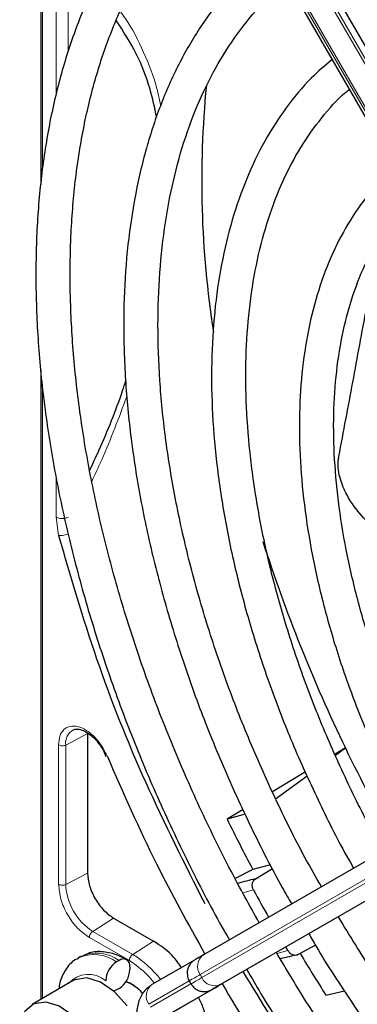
# Paper-space layout 'Blatt2' of a CAD drawing. Header units: millimetres. Extents: x 5 to 418, y 2 to 292.
# Tile 57 of 115: x 82 to 85, y 225 to 234. Entities that reach past the tile are written whole.
import ezdxf

# ---------------------------------------------------------------- set-up
doc = ezdxf.new("R2010")
doc.units = ezdxf.units.MM

psp = doc.layouts.new('Blatt2')

# ---------------------------------------------------------------- linework, layer by layer
at = {"color": 7, "linetype": 'Continuous', "lineweight": 25}
for p, q in [((82.0635, 238.2992), (82.0635, 232.8041)), ((87.8847, 229.5344), (83.8881, 236.4566)), ((83.5881, 236.2833), (87.5846, 229.3611)), ((82.0635, 231.0033), (82.0635, 224.8808)), ((87.6395, 227.6196), (83.643, 225.3117)), ((82.517, 227.4639), (82.517, 226.1081)), ((87.8298, 227.3446), (83.8332, 225.0367)), ((82.667, 227.3062), (82.6958, 227.2413)), ((85.0245, 227.3248), (84.924, 227.2644)), ((84.9283, 227.2549), (85.0245, 227.3248)), ((84.6359, 227.0912), (84.3148, 226.8982)), ((84.3452, 226.8307), (84.6528, 227.0545)), ((84.0291, 226.7265), (83.8741, 226.6334)), ((84.0501, 226.6806), (83.8741, 226.6334)), ((84.2958, 226.1898), (84.123, 226.144)), ((84.123, 226.144), (83.952, 226.0539)), ((84.1492, 226.0512), (84.3153, 226.1519)), ((82.7698, 225.6702), (83.1587, 225.4457)), ((84.465, 225.3544), (84.4442, 225.3895)), ((84.7333, 225.4063), (84.5666, 225.3148)), ((82.4479, 225.2951), (82.4243, 225.2815)), ((82.8228, 225.258), (82.7993, 225.2444)), ((83.5567, 225.2618), (83.1429, 225.0229)), ((82.9289, 225.1967), (82.9289, 225.1695)), ((82.378, 225.0623), (81.9773, 224.831)), ((82.8897, 225.0538), (82.9289, 225.0402)), ((83.506, 225.0594), (83.5227, 225.0305)), ((82.8228, 224.9858), (82.7993, 224.9722)), ((83.7469, 224.9868), (83.3331, 224.7478)), ((83.7942, 225.0141), (83.734, 224.9794)), ((84.8354, 224.9201), (85.0157, 224.963))]:
    psp.add_line(p, q, dxfattribs=at)
at = {"color": 7, "linetype": 'Continuous', "lineweight": 18}
for p, q in [((82.0781, 238.2831), (82.0781, 232.9583)), ((87.8062, 229.4891), (83.8097, 236.4113)), ((83.8332, 236.4249), (87.8298, 229.5027)), ((87.6085, 229.3749), (83.6119, 236.2971)), ((83.6286, 236.3067), (87.6251, 229.3845)), ((82.211, 233.6693), (82.211, 234.9614)), ((82.3278, 234.092), (82.3278, 234.9608)), ((82.0781, 230.8556), (82.0781, 224.8892)), ((82.211, 229.5705), (82.211, 229.9562)), ((82.2345, 229.392), (82.211, 229.5705)), ((82.517, 227.4639), (82.3042, 227.3532)), ((82.2354, 225.9986), (82.2354, 227.3542)), ((82.3042, 225.9975), (82.3042, 227.3532)), ((83.6119, 225.1206), (87.6085, 227.4285)), ((87.6251, 227.3996), (83.6286, 225.0917)), ((83.8097, 225.0231), (87.8062, 227.331)), ((82.517, 226.1081), (82.3042, 225.9975)), ((84.1309, 225.9439), (84.0277, 225.9151)), ((82.7698, 225.6702), (82.5676, 225.5413)), ((82.9565, 225.3168), (82.5676, 225.5413)), ((82.923, 225.2567), (82.5342, 225.4811)), ((83.1587, 225.4457), (82.9565, 225.3168)), ((84.3599, 225.3261), (84.465, 225.3544)), ((83.1118, 224.8317), (83.506, 225.0594)), ((83.6286, 225.0917), (83.6119, 225.1206)), ((83.522, 225.0301), (83.1285, 224.8029)), ((83.3096, 224.7342), (83.7234, 224.9732))]:
    psp.add_line(p, q, dxfattribs=at)
at = {"color": 7, "linetype": 'Continuous', "lineweight": 25, "flags": 128}
for points in [[(83.643, 225.3117), (83.6194, 225.2981), (83.5996, 225.2867), (83.5837, 225.2775), (83.572, 225.2707), (83.5679, 225.2684)], [(82.9009, 224.818), (82.7775, 224.9546), (82.6423, 225.0482), (82.5102, 225.0885), (82.3953, 225.0712), (82.378, 225.0623)], [(82.9643, 225.0198), (82.9643, 225.0198), (82.8886, 225.0501)], [(83.8332, 225.0367), (83.8112, 225.0239), (83.7927, 225.0132), (83.7778, 225.0047), (83.7668, 224.9983), (83.7597, 224.9942), (83.7566, 224.9924), (83.7564, 224.9923)], [(82.7993, 224.9722), (82.7786, 224.9626), (82.771, 224.9603)], [(83.7234, 224.9732), (83.7454, 224.9859), (83.764, 224.9966), (83.7788, 225.0052), (83.7898, 225.0115), (83.7942, 225.014)], [(83.8212, 225.0296), (83.818, 225.0278), (83.8062, 225.021), (83.7903, 225.0118), (83.7705, 225.0004), (83.7469, 224.9868)], [(83.8002, 225.0175), (83.7991, 225.0169), (83.7942, 225.0141)], [(83.8226, 225.0305), (83.8279, 225.0335), (83.8291, 225.0342)], [(81.8565, 224.5639), (81.8633, 224.6461), (81.9095, 224.7669), (81.9946, 224.8399), (82.1095, 224.8571), (82.2417, 224.8168), (82.3768, 224.7233), (82.5002, 224.5867)]]:
    psp.add_lwpolyline(points, dxfattribs=at)
at = {"color": 7, "linetype": 'Continuous', "lineweight": 18, "flags": 128}
for points in [[(83.6286, 225.0917), (83.5982, 225.0742), (83.5726, 225.0594), (83.5521, 225.0476), (83.5369, 225.0388), (83.5271, 225.0331), (83.5229, 225.0307), (83.5227, 225.0305)], [(83.734, 224.9794), (83.7287, 224.9763), (83.7276, 224.9756)], [(83.7564, 224.9923), (83.7575, 224.9929), (83.7625, 224.9958)], [(83.7942, 225.014), (83.7969, 225.0156), (83.8, 225.0174), (83.8002, 225.0175)]]:
    psp.add_lwpolyline(points, dxfattribs=at)
at = {"color": 7, "linetype": 'Continuous', "lineweight": 25}
for centre, radius, start, end in [((93.1081, 232.8393), 9.4814, 174.38122, 188.91151), ((98.9552, 234.0593), 15.4731, 197.78465, 205.80036), ((99.7781, 234.4372), 16.3785, 205.73768, 209.42324), ((99.4045, 234.225), 17.2866, 206.05041, 207.87023), ((85.5257, 220.2114), 5.9998, 103.26289, 104.95507), ((98.6109, 233.7612), 16.4554, 208.36326, 209.42011), ((99.4906, 234.2677), 17.3825, 210.96241, 212.53109), ((82.9235, 225.0502), 0.2305, 122.60548, 177.39452), ((82.8642, 225.2072), 0.0655, 350.78596, 129.20329), ((85.8067, 219.7097), 5.7407, 102.47535, 104.26394), ((82.6986, 225.18), 0.2305, 302.60548, 357.39452), ((175.6496, 65.9333), 183.6957, 119.997138, 120.026713)]:
    psp.add_arc(centre, radius, start, end, dxfattribs=at)
at = {"color": 7, "linetype": 'Continuous', "lineweight": 18}
for centre, radius, start, end in [((82.4515, 227.3725), 0.1486, 119.52026, 187.42766), ((82.8761, 226.0235), 0.5725, 182.60548, 237.39452), ((82.6039, 224.9586), 0.371, 53.82146, 114.86808), ((82.58, 224.9441), 0.3718, 53.86393, 114.41664), ((82.4549, 224.4909), 0.9663, 36.9374, 58.72665), ((83.725, 225.2003), 0.1383, 126.35124, 215.18509), ((82.5251, 224.8638), 0.2589, 49.51679, 138.47198), ((201.1732, 21.4744), 235.1434, 119.997057, 120.026869), ((83.7542, 225.1498), 0.1384, 204.8163, 293.64307), ((83.2249, 224.9114), 0.1383, 126.35124, 215.18509)]:
    psp.add_arc(centre, radius, start, end, dxfattribs=at)
at = {"color": 7, "linetype": 'Continuous', "lineweight": 25}
for points, knots in [([(93.5542, 231.0352), (93.4842, 231.1544), (93.2947, 231.4774), (92.9575, 231.9849), (92.5478, 232.5552), (92.1163, 233.1004), (91.667, 233.6184), (91.2018, 234.106), (90.7233, 234.5607), (90.234, 234.98), (89.7367, 235.3614), (89.2339, 235.7028), (88.7283, 236.0023), (88.2226, 236.2582), (87.7195, 236.4687), (87.2219, 236.6327), (86.7326, 236.749), (86.2544, 236.8168), (85.7901, 236.8358), (85.3427, 236.8055), (84.9145, 236.7271), (84.5101, 236.5981), (84.1935, 236.4616), (84.0226, 236.3515), (83.9688, 236.3169)], [0, 0, 0, 0, 0.027836, 0.075404, 0.122977, 0.170555, 0.218143, 0.265742, 0.313355, 0.360985, 0.408634, 0.456301, 0.503986, 0.551687, 0.599395, 0.647094, 0.694763, 0.742373, 0.789887, 0.837268, 0.884487, 0.931535, 0.978434, 1, 1, 1, 1]), ([(84.1354, 236.0282), (84.1828, 236.0592), (84.3404, 236.1622), (84.6359, 236.2892), (85.0191, 236.4094), (85.4257, 236.4795), (85.8512, 236.5025), (86.2934, 236.4777), (86.7499, 236.4055), (87.218, 236.2863), (87.6953, 236.1208), (88.1792, 235.9099), (88.667, 235.6546), (89.156, 235.3563), (89.6432, 235.0166), (90.1259, 234.6373), (90.6013, 234.2206), (91.0665, 233.7688), (91.519, 233.2844), (91.9558, 232.7702), (92.3752, 232.2294), (92.7723, 231.6637), (93.07, 231.2087), (93.2258, 230.9381), (93.2658, 230.8687)], [0, 0, 0, 0, 0.02099, 0.069851, 0.118688, 0.167389, 0.215899, 0.264215, 0.312366, 0.360395, 0.408346, 0.456251, 0.504137, 0.552018, 0.599903, 0.6478, 0.695711, 0.743637, 0.791578, 0.839533, 0.887498, 0.935471, 0.983451, 1, 1, 1, 1]), ([(83.6818, 236.121), (83.604, 236.0607), (83.4156, 235.9151), (83.151, 235.6339), (82.885, 235.2868), (82.6529, 234.8984), (82.4545, 234.4727), (82.2914, 234.0114), (82.1645, 233.5171), (82.0747, 232.9928), (82.0224, 232.4413), (82.0078, 231.866), (82.0311, 231.27), (82.0919, 230.6568), (82.1898, 230.0297), (82.3243, 229.3922), (82.4945, 228.7477), (82.6994, 228.0998), (82.938, 227.4521), (83.2082, 226.8077), (83.5116, 226.1719), (83.7426, 225.721), (83.8795, 225.4878), (83.8969, 225.4583)], [0, 0, 0, 0, 0.035046, 0.084759, 0.134587, 0.184575, 0.234734, 0.285047, 0.335482, 0.386002, 0.436574, 0.487171, 0.537775, 0.588371, 0.638955, 0.689525, 0.740079, 0.79062, 0.841149, 0.891668, 0.94218, 0.992687, 1, 1, 1, 1]), ([(84.1858, 225.6252), (84.0931, 225.792), (83.8874, 226.1617), (83.6023, 226.7488), (83.3263, 227.3794), (83.0826, 228.0144), (82.8716, 228.6497), (82.6947, 229.2819), (82.5529, 229.9071), (82.4468, 230.5217), (82.3771, 231.1222), (82.3441, 231.7051), (82.3477, 232.267), (82.3878, 232.8047), (82.4641, 233.3151), (82.5759, 233.7954), (82.7225, 234.2429), (82.9029, 234.6553), (83.1158, 235.031), (83.3615, 235.3661), (83.6055, 235.6352), (83.7792, 235.7731), (83.8502, 235.8294)], [0, 0, 0, 0, 0.042136, 0.093403, 0.144665, 0.195918, 0.24716, 0.298386, 0.349596, 0.400786, 0.451955, 0.503102, 0.554231, 0.605345, 0.656454, 0.707569, 0.758714, 0.80992, 0.861231, 0.912695, 0.964359, 1, 1, 1, 1]), ([(92.9501, 230.6864), (92.8776, 230.809), (92.6926, 231.1216), (92.3668, 231.6041), (91.9788, 232.1318), (91.5699, 232.6335), (91.1438, 233.107), (90.7028, 233.549), (90.2498, 233.9568), (89.7874, 234.3278), (89.3184, 234.6596), (88.8457, 234.95), (88.3723, 235.197), (87.9009, 235.399), (87.4345, 235.5544), (86.9763, 235.662), (86.5293, 235.7209), (86.0965, 235.7309), (85.6813, 235.6912), (85.2856, 235.6043), (84.9163, 235.4641), (84.6776, 235.3527), (84.5706, 235.2764), (84.5698, 235.2758)], [0, 0, 0, 0, 0.032875, 0.083822, 0.134775, 0.185738, 0.236713, 0.287705, 0.338718, 0.389753, 0.440814, 0.491899, 0.543005, 0.594125, 0.645237, 0.696311, 0.747305, 0.798171, 0.848856, 0.899324, 0.949573, 0.99965, 1, 1, 1, 1]), ([(84.7397, 234.9816), (84.7962, 235.0179), (84.9556, 235.1204), (85.2465, 235.239), (85.608, 235.34), (85.9921, 235.3912), (86.3942, 235.3953), (86.812, 235.3516), (87.2428, 235.2609), (87.684, 235.1236), (88.1327, 234.9406), (88.5862, 234.7129), (89.0415, 234.4419), (89.4955, 234.1294), (89.9454, 233.7771), (90.3879, 233.3874), (90.8203, 232.9628), (91.2394, 232.506), (91.6428, 232.0202), (92.0267, 231.5078), (92.3694, 231.0077), (92.5717, 230.6713), (92.6625, 230.5203)], [0, 0, 0, 0, 0.02882, 0.081368, 0.133858, 0.186143, 0.238166, 0.289941, 0.341521, 0.392971, 0.444344, 0.49568, 0.547008, 0.598338, 0.649681, 0.701044, 0.752426, 0.803828, 0.855246, 0.906678, 0.95812, 1, 1, 1, 1]), ([(84.2865, 235.0737), (84.2755, 235.066), (84.158, 234.9832), (83.9611, 234.7837), (83.7001, 234.4745), (83.4744, 234.1205), (83.2817, 233.7296), (83.1243, 233.3024), (83.003, 232.842), (82.9187, 232.3514), (82.8721, 231.8338), (82.8634, 231.2927), (82.8924, 230.7316), (82.959, 230.154), (83.0627, 229.5638), (83.2026, 228.9646), (83.3778, 228.3601), (83.5873, 227.7542), (83.8291, 227.1502), (84.1042, 226.5534), (84.3296, 226.1046), (84.4714, 225.8608), (84.5022, 225.8079)], [0, 0, 0, 0, 0.005507, 0.059059, 0.112718, 0.166568, 0.22064, 0.274924, 0.329377, 0.383948, 0.438591, 0.493268, 0.547952, 0.602625, 0.657281, 0.711917, 0.766534, 0.821135, 0.875721, 0.930297, 0.984866, 1, 1, 1, 1]), ([(84.7914, 225.9749), (84.7374, 226.0697), (84.5761, 226.3526), (84.3372, 226.8376), (84.0754, 227.4243), (83.8464, 228.0161), (83.6498, 228.6083), (83.4875, 229.197), (83.3602, 229.7783), (83.2689, 230.3483), (83.2139, 230.9032), (83.1955, 231.4392), (83.2137, 231.9527), (83.2682, 232.4405), (83.3584, 232.8993), (83.4834, 233.3263), (83.6425, 233.7186), (83.8339, 234.0749), (84.0585, 234.3902), (84.2664, 234.6262), (84.4095, 234.7399), (84.4573, 234.7778)], [0, 0, 0, 0, 0.028011, 0.083582, 0.139147, 0.1947, 0.250238, 0.305756, 0.361251, 0.416719, 0.472159, 0.52757, 0.582957, 0.638329, 0.6937, 0.749093, 0.80455, 0.860127, 0.915892, 0.971916, 1, 1, 1, 1]), ([(83.1893, 233.457), (83.1694, 233.5507), (83.1226, 233.7715), (82.9959, 234.0926), (82.8662, 234.2912), (82.7977, 234.3962)], [0, 0, 0, 0, 0.258003, 0.608002, 1, 1, 1, 1]), ([(84.8946, 234.0205), (84.8255, 233.9616), (84.6636, 233.8237), (84.4447, 233.557), (84.2342, 233.2311), (84.0585, 232.8656), (83.9178, 232.4649), (83.8136, 232.0314), (83.7468, 231.5686), (83.7177, 231.08), (83.7267, 230.5695), (83.7734, 230.041), (83.8575, 229.4984), (83.9781, 228.9458), (84.1343, 228.3872), (84.3252, 227.8267), (84.5481, 227.2679), (84.8053, 226.717), (84.9923, 226.345), (85.1003, 226.1625), (85.1043, 226.1556)], [0, 0, 0, 0, 0.0435687, 0.1021638, 0.161004, 0.2201469, 0.2795778, 0.3392358, 0.3990461, 0.4589413, 0.5188712, 0.5787975, 0.6387041, 0.6985849, 0.7584393, 0.8182697, 0.8780804, 0.9378767, 0.9976643, 1, 1, 1, 1]), ([(85.3948, 226.3234), (85.3712, 226.3641), (85.2472, 226.5771), (85.0493, 226.9762), (84.8052, 227.516), (84.5945, 228.0616), (84.4161, 228.607), (84.2722, 229.1484), (84.1634, 229.6814), (84.0907, 230.2018), (84.0544, 230.7055), (84.0547, 231.1885), (84.0912, 231.647), (84.1635, 232.0775), (84.2707, 232.4768), (84.4119, 232.8417), (84.585, 233.1713), (84.7923, 233.458), (84.9529, 233.6435), (85.052, 233.7201), (85.0631, 233.7286)], [0, 0, 0, 0, 0.01444, 0.075617, 0.136785, 0.197937, 0.259068, 0.32017, 0.381239, 0.442268, 0.503257, 0.564207, 0.625127, 0.686037, 0.746963, 0.807957, 0.869101, 0.930499, 0.992258, 1, 1, 1, 1]), ([(85.5027, 232.9672), (85.4448, 232.9151), (85.3037, 232.788), (85.1154, 232.5379), (84.9347, 232.2264), (84.7897, 231.8763), (84.6803, 231.4927), (84.6082, 231.0782), (84.5738, 230.637), (84.5776, 230.1732), (84.6194, 229.6912), (84.6985, 229.1953), (84.8142, 228.69), (84.9655, 228.1798), (85.1502, 227.6688), (85.3691, 227.1628), (85.5572, 226.7734), (85.6806, 226.5591), (85.7111, 226.506)], [0, 0, 0, 0, 0.0453369, 0.11062, 0.1762819, 0.2423837, 0.3088742, 0.3756437, 0.4425771, 0.5095832, 0.5765949, 0.6435798, 0.7105277, 0.7774377, 0.8443144, 0.9111652, 0.9779989, 1, 1, 1, 1]), ([(85.9973, 226.6713), (85.9945, 226.676), (85.8998, 226.8364), (85.7374, 227.1657), (85.5154, 227.6548), (85.3277, 228.1499), (85.1724, 228.6439), (85.0517, 229.1326), (84.9665, 229.6113), (84.9175, 230.0752), (84.9049, 230.5199), (84.9285, 230.9412), (84.9877, 231.335), (85.0819, 231.6976), (85.2091, 232.0267), (85.3699, 232.3168), (85.525, 232.5331), (85.6366, 232.6358), (85.6741, 232.6703)], [0, 0, 0, 0, 0.002079, 0.070996, 0.1399, 0.208781, 0.277628, 0.346429, 0.415177, 0.483863, 0.552488, 0.62106, 0.689605, 0.758159, 0.826801, 0.895661, 0.964912, 1, 1, 1, 1]), ([(84.9608, 230.1602), (85.0065, 230.4006), (85.0982, 230.8827), (85.2292, 231.6085), (85.3282, 232.0809), (85.3775, 232.3161)], [0, 0, 0, 0, 0.33288, 0.667872, 1, 1, 1, 1]), ([(82.538, 230.0257), (82.5678, 230.0894), (82.6872, 230.3455), (82.8054, 230.6385), (82.8793, 230.8659), (82.8899, 230.8984)], [0, 0, 0, 0, 0.220983, 0.888734, 1, 1, 1, 1]), ([(85.4742, 229.3539), (85.4465, 229.3679), (85.3555, 229.4142), (85.2201, 229.5345), (85.0906, 229.6907), (85.0005, 229.8561), (84.9569, 229.9927), (84.9516, 230.1025), (84.9588, 230.1477), (84.9608, 230.1602)], [0, 0, 0, 0, 0.108489, 0.357548, 0.606037, 0.752666, 0.900362, 0.972485, 1, 1, 1, 1]), ([(82.2345, 229.392), (82.3509, 228.992), (82.5836, 228.1916), (83.0628, 226.9851), (83.4587, 226.2026), (83.6565, 225.8116)], [0, 0, 0, 0, 0.333225, 0.666786, 1, 1, 1, 1]), ([(82.379, 227.4984), (82.3842, 227.5017), (82.4006, 227.5121), (82.4436, 227.5077), (82.4994, 227.4848), (82.5502, 227.449), (82.6088, 227.3943), (82.6443, 227.3406), (82.667, 227.3062)], [0, 0, 0, 0, 0.09615, 0.304831, 0.476585, 0.615596, 0.753805, 1, 1, 1, 1]), ([(82.7097, 227.2408), (82.8627, 226.891), (83.1477, 226.2399), (83.4966, 225.6113), (83.658, 225.3204)], [0, 0, 0, 0, 0.5371827, 1, 1, 1, 1]), ([(84.1309, 225.9439), (84.1266, 225.954), (84.118, 225.9742), (84.1184, 226.0062), (84.1284, 226.0344), (84.1423, 226.0457), (84.1492, 226.0512)], [0, 0, 0, 0, 0.250494, 0.503104, 0.754115, 1, 1, 1, 1]), ([(92.4147, 220.9952), (92.3801, 220.9807), (92.2322, 220.9186), (91.9469, 220.8562), (91.5612, 220.8099), (91.1558, 220.8146), (90.7357, 220.866), (90.303, 220.9647), (89.8604, 221.1097), (89.4186, 221.297), (89.0949, 221.4638), (88.8427, 221.6071), (88.5823, 221.7638), (88.1998, 222.021), (87.7491, 222.3667), (87.3052, 222.7503), (86.8709, 223.1692), (86.4493, 223.6208), (86.0431, 224.102), (85.6557, 224.6101), (85.2894, 225.137), (85.0659, 225.5031), (84.9551, 225.6845)], [0, 0, 0, 0, 0.017316, 0.07398, 0.130407, 0.186548, 0.242429, 0.298112, 0.353664, 0.409142, 0.461634, 0.472322, 0.501413, 0.556837, 0.61229, 0.667762, 0.723255, 0.77877, 0.834303, 0.889852, 0.945412, 1, 1, 1, 1]), ([(84.6684, 225.519), (84.6924, 225.477), (84.8258, 225.2432), (85.0942, 224.8337), (85.472, 224.2957), (85.8729, 223.783), (86.2918, 223.2969), (86.7268, 222.8412), (87.1751, 222.4184), (87.6338, 222.0314), (88.1003, 221.6827), (88.4659, 221.4436), (88.7579, 221.2706), (89.0502, 221.109), (89.4486, 220.917), (89.9181, 220.7347), (90.3813, 220.5996), (90.8352, 220.5126), (91.2764, 220.4747), (91.7026, 220.4851), (92.1081, 220.5483), (92.4026, 220.6217), (92.5532, 220.6888), (92.5837, 220.7024)], [0, 0, 0, 0, 0.011961, 0.066529, 0.121102, 0.175682, 0.230275, 0.284884, 0.339513, 0.394165, 0.448844, 0.503549, 0.521416, 0.550246, 0.604978, 0.659732, 0.714464, 0.769138, 0.823706, 0.878111, 0.932303, 0.986256, 1, 1, 1, 1]), ([(83.43, 225.1887), (83.4072, 225.2217), (83.329, 225.3345), (83.2293, 225.3997), (83.1587, 225.4457)], [0, 0, 0, 0, 0.292389, 1, 1, 1, 1]), ([(82.8978, 225.2654), (82.8698, 225.2802), (82.7952, 225.3193), (82.6728, 225.3476), (82.5468, 225.3434), (82.4814, 225.3077), (82.455, 225.2934)], [0, 0, 0, 0, 0.190542, 0.506345, 0.801069, 1, 1, 1, 1]), ([(93.0209, 219.9453), (92.9633, 219.921), (92.7841, 219.8451), (92.4575, 219.7679), (92.0452, 219.7121), (91.6131, 219.7067), (91.1657, 219.7482), (90.7048, 219.8372), (90.2331, 219.9728), (89.7531, 220.1545), (89.3053, 220.3637), (88.9324, 220.5665), (88.5592, 220.7904), (88.1484, 221.0642), (87.6638, 221.4296), (87.1855, 221.8333), (86.7164, 222.273), (86.2591, 222.7461), (85.8164, 223.2501), (85.3906, 223.7818), (84.9853, 224.339), (84.6373, 224.8579), (84.4361, 225.1973), (84.3533, 225.337)], [0, 0, 0, 0, 0.024649, 0.076789, 0.128757, 0.180513, 0.232071, 0.283468, 0.334752, 0.385965, 0.437141, 0.476365, 0.503222, 0.554373, 0.605545, 0.656731, 0.707934, 0.759153, 0.810386, 0.861633, 0.912889, 0.964152, 1, 1, 1, 1]), ([(84.5666, 225.3148), (84.5583, 225.3117), (84.5416, 225.3053), (84.5122, 225.3112), (84.4844, 225.3276), (84.4715, 225.3455), (84.465, 225.3544)], [0, 0, 0, 0, 0.243701, 0.495029, 0.749466, 1, 1, 1, 1]), ([(82.4289, 225.2786), (82.4176, 225.2738), (82.3646, 225.2514), (82.2987, 225.1674), (82.2474, 225.0698), (82.2401, 225.0015), (82.238, 224.9815)], [0, 0, 0, 0, 0.1021441, 0.4763567, 0.8468915, 1, 1, 1, 1]), ([(83.5708, 225.27), (83.5685, 225.2687), (83.5625, 225.2652), (83.5619, 225.2649), (83.5609, 225.2643), (83.5605, 225.2641), (83.5601, 225.2638), (83.5595, 225.2635), (83.5583, 225.2628), (83.5533, 225.2597), (83.5409, 225.2512), (83.522, 225.2337), (83.5013, 225.2044), (83.4859, 225.1633), (83.4853, 225.1138), (83.4934, 225.0755), (83.5065, 225.06), (83.508, 225.0583)], [0, 0, 0, 0, 0.076727, 0.195946, 0.240679, 0.26028, 0.269601, 0.276251, 0.279866, 0.286552, 0.331181, 0.417981, 0.523048, 0.65974, 0.813858, 0.979318, 1, 1, 1, 1]), ([(86.6601, 221.7423), (86.4136, 221.9961), (85.9193, 222.5052), (85.2239, 223.3594), (84.5846, 224.2399), (84.2098, 224.856), (84.0306, 225.1506)], [0, 0, 0, 0, 0.254215, 0.509942, 0.76567, 1, 1, 1, 1]), ([(84.065, 225.1705), (84.1105, 225.0918), (84.274, 224.8085), (84.5824, 224.338), (84.9874, 223.7629), (85.415, 223.2126), (85.8609, 222.6889), (86.3231, 222.195), (86.7991, 221.7335), (87.2864, 221.3069), (87.7823, 220.9177), (88.2634, 220.5827), (88.6676, 220.334), (89.0724, 220.1095), (89.4981, 219.9016), (90.0002, 219.7003), (90.4964, 219.5458), (90.9837, 219.4392), (91.4594, 219.3811), (91.9203, 219.3724), (92.3647, 219.4111), (92.786, 219.5042), (93.062, 219.585), (93.1898, 219.6475), (93.1922, 219.6486)], [0, 0, 0, 0, 0.01943, 0.069936, 0.120444, 0.170959, 0.221483, 0.272019, 0.322569, 0.373136, 0.423723, 0.474329, 0.518625, 0.545295, 0.595931, 0.646585, 0.697225, 0.747827, 0.79836, 0.848782, 0.899057, 0.949155, 0.999073, 1, 1, 1, 1]), ([(82.9289, 225.0402), (82.9682, 225.0159), (83.0135, 224.9877), (83.0492, 224.9381), (83.054, 224.9314)], [0, 0, 0, 0, 0.86542, 1, 1, 1, 1]), ([(83.1429, 225.0229), (83.118, 225.0049), (83.0622, 224.9646), (83.0109, 224.867), (82.9883, 224.7481), (83.0022, 224.6609), (83.0093, 224.6164)], [0, 0, 0, 0, 0.205734, 0.461533, 0.724708, 1, 1, 1, 1]), ([(83.5245, 225.0296), (83.5343, 225.0155), (83.5527, 224.989), (83.592, 224.9665), (83.6284, 224.9561), (83.66, 224.9548), (83.6854, 224.9586), (83.7043, 224.9644), (83.7164, 224.9697), (83.7232, 224.9732), (83.7256, 224.9745), (83.7262, 224.9749), (83.7266, 224.9751), (83.7271, 224.9753), (83.7276, 224.9757), (83.7286, 224.9762), (83.7318, 224.9781), (83.734, 224.9793)], [0, 0, 0, 0, 0.160331, 0.301129, 0.418065, 0.516796, 0.597793, 0.66009, 0.702454, 0.725048, 0.729391, 0.732453, 0.736188, 0.742751, 0.759218, 0.834358, 1, 1, 1, 1]), ([(83.8247, 225.0317), (83.9959, 224.7464), (84.3659, 224.1299), (84.7873, 223.5576), (85.0137, 223.2502)], [0, 0, 0, 0, 0.462832, 1, 1, 1, 1]), ([(83.6837, 224.5364), (83.6791, 224.6206), (83.6726, 224.7395), (83.6139, 224.8637), (83.5967, 224.9)], [0, 0, 0, 0, 0.707408, 1, 1, 1, 1])]:
    psp.add_open_spline(points, degree=3, knots=knots, dxfattribs=at)
at = {"color": 7, "linetype": 'Continuous', "lineweight": 18}
for points, knots in [([(83.2294, 233.5657), (83.2175, 233.6244), (83.1792, 233.8144), (83.0612, 234.1002), (82.9401, 234.3477), (82.852, 234.4647), (82.8366, 234.4852)], [0, 0, 0, 0, 0.162753, 0.526181, 0.917131, 1, 1, 1, 1]), ([(82.5569, 229.9165), (82.5899, 229.9868), (82.7182, 230.2597), (82.8214, 230.5369), (82.898, 230.7427)], [0, 0, 0, 0, 0.257532, 1, 1, 1, 1]), ([(82.3202, 229.4038), (82.3126, 229.4014), (82.2975, 229.3965), (82.274, 229.3921), (82.2519, 229.3902), (82.2403, 229.3914), (82.2345, 229.392)], [0, 0, 0, 0, 0.25, 0.5, 0.75, 1, 1, 1, 1]), ([(82.2354, 227.3542), (82.2378, 227.3839), (82.2429, 227.4447), (82.2833, 227.5081), (82.3442, 227.5406), (82.4193, 227.5381), (82.5018, 227.5029), (82.5845, 227.4361), (82.6592, 227.345), (82.6932, 227.2749), (82.7097, 227.2408)], [0, 0, 0, 0, 0.121712, 0.25, 0.378287, 0.5, 0.621712, 0.75, 0.878287, 1, 1, 1, 1]), ([(82.5342, 225.4811), (82.495, 225.5089), (82.4167, 225.5645), (82.318, 225.7012), (82.2489, 225.8552), (82.2399, 225.9508), (82.2354, 225.9986)], [0, 0, 0, 0, 0.25, 0.5, 0.75, 1, 1, 1, 1]), ([(82.2354, 225.9986), (82.2404, 225.9963), (82.2503, 225.9917), (82.2694, 225.9895), (82.2887, 225.9911), (82.299, 225.9954), (82.3042, 225.9975)], [0, 0, 0, 0, 0.249997, 0.499998, 0.749999, 1, 1, 1, 1]), ([(83.1635, 225.0407), (83.1424, 225.0667), (83.069, 225.1574), (82.9838, 225.2153), (82.923, 225.2567)], [0, 0, 0, 0, 0.286797, 1, 1, 1, 1])]:
    psp.add_open_spline(points, degree=3, knots=knots, dxfattribs=at)
for points in [[(82.3278, 229.5699), (82.3192, 229.5661), (82.302, 229.5585), (82.2692, 229.5553), (82.2365, 229.5588), (82.2195, 229.5666), (82.211, 229.5705)], [(82.2354, 227.3542), (82.2404, 227.352), (82.2503, 227.3474), (82.2694, 227.3452), (82.2887, 227.3468), (82.299, 227.3511), (82.3042, 227.3532)], [(82.5342, 225.4811), (82.5347, 225.4866), (82.5356, 225.4975), (82.5433, 225.5151), (82.5543, 225.531), (82.5632, 225.5379), (82.5676, 225.5413)], [(82.923, 225.2567), (82.9235, 225.2621), (82.9245, 225.273), (82.9322, 225.2907), (82.9432, 225.3065), (82.9521, 225.3134), (82.9565, 225.3168)]]:
    psp.add_open_spline(points, degree=3, dxfattribs=at)
at = {"color": 7, "linetype": 'Continuous', "lineweight": 25}
psp.add_open_spline([(82.517, 226.1081), (82.5208, 226.0677), (82.5284, 225.9868), (82.5869, 225.8565), (82.6704, 225.7408), (82.7367, 225.6937), (82.7698, 225.6702)], degree=3, dxfattribs=at)

doc.saveas('drawing.dxf')
